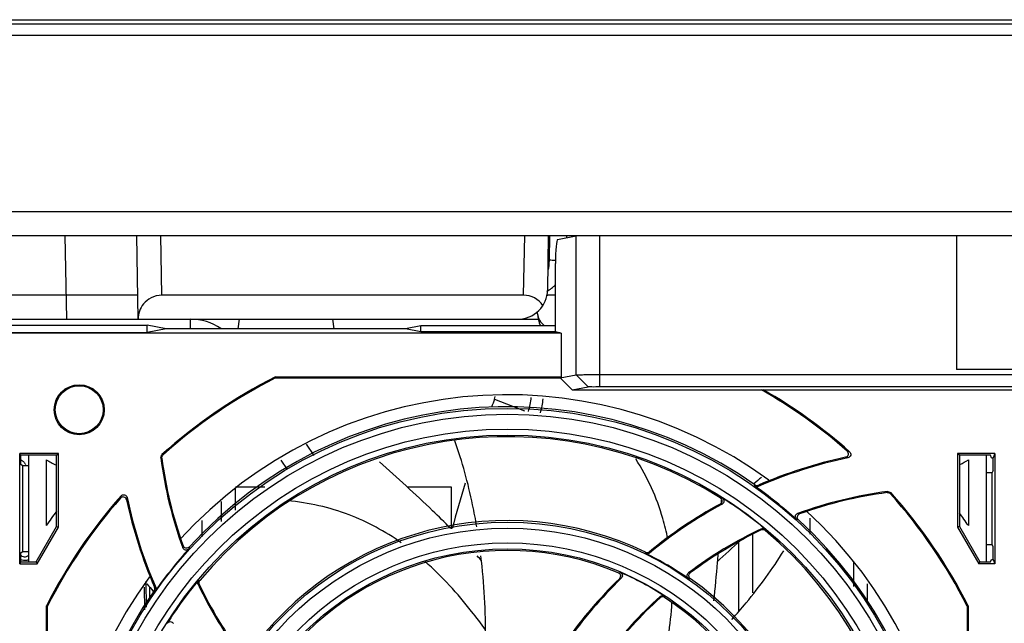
# Model space of a CAD drawing. Header units: millimetres. Extents: x 0 to 3364, y 0 to 2378.
# Tile 3 of 34: x 1458 to 1540, y 459 to 510. Entities that reach past the tile are written whole.
import ezdxf

# ---------------------------------------------------------------- set-up
doc = ezdxf.new("R2010")
doc.units = ezdxf.units.MM
doc.header["$LTSCALE"] = 185.02
doc.layers.add('00_COMPONENTS', color=7, linetype='CONTINUOUS')

msp = doc.modelspace()

# ---------------------------------------------------------------- linework, layer by layer
at = {"layer": '00_COMPONENTS', "color": 7, "linetype": 'CONTINUOUS'}
for p, q in [((1447.081, 509.863), (1634.081, 509.863)), ((1445.081, 493.863), (1617.755, 493.863)), ((1427.081, 491.863), (1613.186, 491.863)), ((1467.756, 484.863), (1467.634, 491.863)), ((1501.95, 487.319), (1502.029, 491.863)), ((1502.772, 491.522), (1504.321, 491.831)), ((1503.529, 491.863), (1503.526, 491.672)), ((1502.6, 483.809), (1502.6, 489.522)), ((1499.942, 486.862), (1469.721, 486.862)), ((1501.89, 486.863), (1501.95, 486.863)), ((1501.108, 485.319), (1501.105, 485.501)), ((1449.573, 484.863), (1501.171, 484.863)), ((1450.881, 484.377), (1468.506, 484.377)), ((1468.506, 483.748), (1468.506, 484.377)), ((1470.081, 484.063), (1468.506, 484.377)), ((1476.184, 484.863), (1476.081, 484.063)), ((1483.979, 484.863), (1484.081, 484.063)), ((1491.35, 484.316), (1490.081, 484.063)), ((1491.35, 483.809), (1491.35, 484.316)), ((1502.6, 484.316), (1491.35, 484.316)), ((1448.831, 483.748), (1468.506, 483.748)), ((1503.081, 483.713), (1448.866, 483.713)), ((1470.081, 484.063), (1468.506, 483.748)), ((1490.081, 484.063), (1470.081, 484.063)), ((1491.35, 483.809), (1490.081, 484.063)), ((1502.6, 483.809), (1491.35, 483.809)), ((1503.081, 483.713), (1502.6, 483.809)), ((1503.081, 483.713), (1503.081, 480.05)), ((1502.994, 479.963), (1504.321, 480.228)), ((1506.314, 480.243), (1573.849, 480.243)), ((1479.21, 480.05), (1503.081, 480.05)), ((1479.231, 479.963), (1479.21, 480.05)), ((1479.231, 479.963), (1502.994, 479.963)), ((1502.994, 479.963), (1503.081, 480.05)), ((1503.998, 478.963), (1502.994, 479.963)), ((1503.998, 478.963), (1505.319, 479.226)), ((1503.998, 478.963), (1519.8, 478.963)), ((1506.314, 479.242), (1573.849, 479.242)), ((1519.8, 478.963), (1519.946, 478.98)), ((1519.946, 478.98), (1560.216, 478.98)), ((1457.935, 473.511), (1457.882, 473.668)), ((1457.882, 464.457), (1457.882, 473.668)), ((1461.087, 473.668), (1457.882, 473.668)), ((1460.93, 473.511), (1461.087, 473.668)), ((1461.087, 467.518), (1461.087, 473.668)), ((1481.779, 474.428), (1482.428, 473.501)), ((1539.28, 473.668), (1536.176, 473.668)), ((1536.333, 473.511), (1536.176, 473.668)), ((1536.176, 473.668), (1536.176, 467.518)), ((1539.28, 473.668), (1539.158, 473.301)), ((1539.28, 473.668), (1539.28, 464.457)), ((1457.935, 473.511), (1457.935, 472.798)), ((1460.93, 473.511), (1457.935, 473.511)), ((1457.935, 472.798), (1458.081, 472.652)), ((1458.581, 473.511), (1458.581, 464.614)), ((1460.081, 473.137), (1460.081, 467.639)), ((1460.93, 467.56), (1460.93, 473.511)), ((1469.639, 473.309), (1469.735, 473.569)), ((1538.935, 473.511), (1536.333, 473.511)), ((1536.333, 473.511), (1536.333, 467.56)), ((1537.081, 473.137), (1537.081, 467.639)), ((1538.581, 464.614), (1538.581, 473.511)), ((1539.004, 473.301), (1538.935, 473.511)), ((1539.004, 473.301), (1539.158, 473.301)), ((1539.158, 473.249), (1539.158, 473.301)), ((1458.081, 472.652), (1458.081, 465.474)), ((1458.081, 472.652), (1458.581, 472.651)), ((1538.581, 472.068), (1539.081, 472.07)), ((1539.142, 472.251), (1539.081, 472.07)), ((1539.081, 466.055), (1539.081, 472.07)), ((1475.879, 468.917), (1475.881, 470.722)), ((1475.881, 470.863), (1478.335, 470.863)), ((1490.281, 470.863), (1493.881, 470.863)), ((1493.881, 470.863), (1493.886, 467.368)), ((1530.344, 470.487), (1530.605, 470.39)), ((1474.683, 469.661), (1474.685, 467.971)), ((1516.458, 469.436), (1516.466, 469.598)), ((1516.466, 469.598), (1516.476, 469.784)), ((1473.081, 468.059), (1473.081, 466.701)), ((1523.876, 466.925), (1523.878, 468.263)), ((1459.229, 464.614), (1460.93, 467.56)), ((1459.32, 464.457), (1461.087, 467.518)), ((1460.93, 467.56), (1461.087, 467.518)), ((1536.333, 467.56), (1536.176, 467.518)), ((1536.176, 467.518), (1537.943, 464.457)), ((1536.333, 467.56), (1538.034, 464.614)), ((1517.888, 466.235), (1517.896, 460.482)), ((1519.069, 462.035), (1519.076, 466.911)), ((1457.935, 465.327), (1458.081, 465.474)), ((1458.081, 465.474), (1458.581, 465.474)), ((1538.581, 466.057), (1539.081, 466.055)), ((1539.142, 465.874), (1539.081, 466.055)), ((1457.935, 464.614), (1457.882, 464.457)), ((1457.935, 465.327), (1457.935, 464.614)), ((1457.935, 464.614), (1459.229, 464.614)), ((1459.229, 464.614), (1459.32, 464.457)), ((1527.49, 464.651), (1527.493, 462.552)), ((1538.034, 464.614), (1537.943, 464.457)), ((1538.034, 464.614), (1538.935, 464.614)), ((1538.935, 464.614), (1539.004, 464.824)), ((1539.004, 464.824), (1539.158, 464.824)), ((1539.158, 464.824), (1539.158, 464.876)), ((1539.158, 464.824), (1539.28, 464.457)), ((1457.882, 464.457), (1459.32, 464.457)), ((1539.28, 464.457), (1537.943, 464.457)), ((1468.39, 462.99), (1468.409, 460.829)), ((1468.308, 460.623), (1468.291, 462.491)), ((1528.668, 461.131), (1528.67, 462.784)), ((1460.094, 422.191), (1460.094, 460.934)), ((1460.181, 460.913), (1460.094, 460.934)), ((1460.181, 422.212), (1460.181, 460.913)), ((1536.981, 460.913), (1537.069, 460.934)), ((1536.981, 460.913), (1536.981, 422.212)), ((1537.069, 460.934), (1537.069, 422.191))]:
    msp.add_line(p, q, dxfattribs=at)
at = {"layer": '00_COMPONENTS', "color": 9, "linetype": 'CONTINUOUS'}
for p, q in [((1451.695, 509.521), (1634.437, 509.521)), ((1451.711, 508.575), (1634.436, 508.575)), ((1461.635, 491.863), (1461.757, 484.863)), ((1469.721, 486.862), (1469.633, 491.863)), ((1499.942, 486.862), (1500.029, 491.863)), ((1502.1, 491.863), (1502.064, 489.81)), ((1504.321, 480.228), (1504.321, 491.831)), ((1506.314, 479.242), (1506.314, 491.863)), ((1501.993, 489.81), (1502.064, 489.81)), ((1502.064, 489.81), (1502.064, 489.804)), ((1472.131, 484.063), (1472.131, 484.863)), ((1504.321, 480.228), (1505.319, 479.226)), ((1497.513, 478.198), (1500.02, 477.218)), ((1527.159, 473.809), (1526.97, 473.86)), ((1469.732, 473.274), (1469.639, 473.309)), ((1469.828, 473.535), (1469.735, 473.569)), ((1527.022, 473.293), (1526.835, 473.343)), ((1519.239, 470.939), (1519.249, 471.039)), ((1519.53, 470.91), (1519.54, 471.009)), ((1530.309, 470.394), (1530.344, 470.487)), ((1530.571, 470.297), (1530.605, 470.39)), ((1466.317, 470.12), (1466.266, 469.931)), ((1466.833, 469.983), (1466.783, 469.796)), ((1516.356, 469.958), (1516.53, 469.952)), ((1516.342, 469.443), (1516.513, 469.437)), ((1522.89, 468.116), (1522.725, 468.148)), ((1522.991, 468.617), (1522.824, 468.65)), ((1519.795, 467.38), (1519.781, 467.277)), ((1520.114, 467.339), (1520.102, 467.236)), ((1471.509, 465.953), (1471.477, 465.786)), ((1472.011, 465.853), (1471.979, 465.687)), ((1510.134, 465.314), (1510.123, 465.417)), ((1510.455, 465.352), (1510.442, 465.455)), ((1472.787, 463.075), (1472.891, 463.063)), ((1507.846, 463.702), (1508.003, 463.731)), ((1507.94, 463.213), (1508.095, 463.241)), ((1513.861, 463.692), (1513.711, 463.689)), ((1513.868, 463.209), (1513.72, 463.206)), ((1468.695, 462.495), (1468.704, 461.426)), ((1469.189, 462.197), (1469.089, 462.208)), ((1469.218, 462.488), (1469.119, 462.498)), ((1472.747, 462.755), (1472.85, 462.742)), ((1511.343, 461.732), (1511.351, 461.621)), ((1511.706, 461.76), (1511.715, 461.65))]:
    msp.add_line(p, q, dxfattribs=at)
at = {"layer": '00_COMPONENTS', "color": 3, "linetype": 'CONTINUOUS'}
for p, q in [((1536.081, 491.863), (1536.081, 480.663)), ((1544.081, 480.663), (1536.081, 480.663)), ((1479.66, 473.097), (1480.193, 472.335))]:
    msp.add_line(p, q, dxfattribs=at)
at = {"layer": '00_COMPONENTS', "color": 4, "linetype": 'CONTINUOUS'}
for p, q in [((1467.721, 486.863), (1450.381, 486.863)), ((1502.6, 486.863), (1501.95, 486.863))]:
    msp.add_line(p, q, dxfattribs=at)
at = {"layer": '00_COMPONENTS', "color": 7, "linetype": 'CONTINUOUS'}
for radius in [2.087, 2]:
    msp.add_circle((1462.831, 477.313), radius, dxfattribs=at)
at = {"layer": '00_COMPONENTS', "color": 9, "linetype": 'CONTINUOUS'}
for radius in [35.865, 35.367, 34.133, 33.635, 26.365, 25.867, 24.633, 24.135]:
    msp.add_circle((1498.581, 441.563), radius, dxfattribs=at)
for centre, radius, start, end in [((1503.947, 724.49), 234.688, 269.54048, 269.67325), ((1458.285, 465.502), 0.761, 284.7437, 294.60302)]:
    msp.add_arc(centre, radius, start, end, dxfattribs=at)
at = {"layer": '00_COMPONENTS', "color": 7, "linetype": 'CONTINUOUS'}
for centre, radius, start, end in [((1500.494, 489.863), 3, 297.48481, 314.99161), ((1499.45, 487.363), 2.5, 270, 359), ((1503.608, 485.363), 2.5, 181, 204.81967), ((1472.131, 480.363), 4.5, 55.8111, 90), ((1498.581, 441.563), 43.087, 116.71669, 132.02661), ((1498.581, 441.563), 43, 116.74436, 131.965), ((1498.581, 441.563), 37, 53.85085, 137.64119), ((1498.581, 441.563), 43, 48.68534, 60.43163), ((1498.581, 441.563), 43.087, 48.45183, 60.27399), ((1591.581, 441.427), 101, 158.64965, 159.05698), ((1496.581, 478.563), 1, 338.64965, 350.76291), ((1496.581, 478.563), 4, 339.73535, 356.80416), ((1496.581, 478.563), 5, 342.31364, 356.15362), ((1498.581, 441.563), 36, 54.96397, 137.5646), ((1498.581, 441.563), 33.5, 57.95399, 140.07458), ((1462.831, 477.313), 5, 236.63299, 247.20985), ((1504.435, 477.822), 35.087, 187.38979, 200.06188), ((1504.435, 477.822), 35, 187.46559, 199.823), ((1534.859, 435.691), 38.41, 101.77284, 113.52096), ((1534.859, 435.691), 38.498, 102.03362, 113.44753), ((1534.331, 477.313), 5, 294.02887, 303.36701), ((1591.581, 441.427), 101, 162.86157, 165.09798), ((1583.609, 393.366), 101, 129.17333, 129.64868), ((1498.581, 441.563), 35.913, 47.75492, 54.88548), ((1534.859, 435.691), 35.087, 97.39246, 110.05958), ((1534.859, 435.691), 35, 97.46832, 109.82088), ((1498.581, 441.563), 43.087, 26.71669, 41.99363), ((1498.581, 441.563), 43.087, 138.48758, 153.28331), ((1498.581, 441.563), 43, 138.72125, 153.25564), ((1504.435, 477.822), 38.498, 192.03667, 203.45521), ((1504.435, 477.822), 38.41, 191.7757, 203.52859), ((1498.581, 441.563), 33.587, 50.12561, 57.69706), ((1498.581, 441.563), 43, 26.74436, 41.93197), ((1498.581, 441.563), 46.5, 144.08212, 145.88944), ((1534.859, 435.691), 38.498, 118.75308, 129.3615), ((1534.859, 435.691), 38.41, 118.52991, 129.44539), ((1498.581, 441.563), 37, 323.89591, 47.60155), ((1498.581, 441.563), 46.5, 34.11056, 35.70494), ((1498.581, 441.563), 26.5, 64.18253, 144.82455), ((1498.581, 441.563), 36, 325.00804, 47.52331), ((1534.859, 435.691), 35.087, 115.42515, 127.06383), ((1534.859, 435.691), 35, 115.51776, 126.86549), ((1498.581, 441.563), 33.5, 328.00256, 50.02883), ((1583.609, 393.366), 98.153, 131.90964, 133.46198), ((1498.581, 441.563), 35.913, 137.79639, 144.92961), ((1498.581, 441.563), 24, 67.29109, 146.88546), ((1436.422, 409.583), 81.488, 42.57026, 42.95514), ((1498.581, 441.563), 26.413, 55.02842, 64.06103), ((1407.869, 473.519), 108.635, 353.57621, 355.27642), ((1388.61, 475.21), 127.968, 355.23169, 355.54321), ((1498.581, 441.563), 37, 143.89591, 227.60155), ((1498.581, 441.563), 33.587, 140.17129, 147.74544), ((1534.859, 435.691), 38.498, 134.3675, 144.50973), ((1534.859, 435.691), 38.41, 134.17014, 144.60209), ((1498.581, 441.563), 24.087, 56.98428, 66.97296), ((1498.581, 441.563), 26.5, 334.24252, 54.76763), ((1498.581, 441.563), 36, 145.00804, 227.52331), ((1546.778, 526.59), 101, 219.17333, 219.65257), ((1504.435, 477.822), 35.087, 205.42931, 217.07157), ((1504.435, 477.822), 35, 205.52185, 216.87305), ((1534.859, 435.691), 35.087, 132.08336, 143.13748), ((1534.859, 435.691), 35, 132.19454, 142.97326), ((1498.581, 441.563), 24, 337.35826, 56.8216)]:
    msp.add_arc(centre, radius, start, end, dxfattribs=at)
for centre, major_axis, ratio, start_param, end_param in [((1502.775, 489.522), (0, 2), 0.087489, 0.017453, 1.570796), ((1499.906, 484.862), (1.439, 1.414), 0.982398, -0.168592, 0.785246), ((1539.141, 473.249), (0, 1), 0.017455, -3.089233, -1.570796), ((1539.141, 464.876), (0, 1), 0.017455, -1.570796, -0.05236)]:
    msp.add_ellipse(centre, major_axis=major_axis, ratio=ratio, start_param=start_param, end_param=end_param, dxfattribs=at)
at = {"layer": '00_COMPONENTS', "color": 9, "linetype": 'CONTINUOUS'}
for points, knots in [([(1502.064, 489.804), (1502.064, 489.738), (1502.055, 489.475), (1502.023, 489.212), (1501.987, 489.018)], [0, 0, 0, 0, 0.251997, 1, 1, 1, 1]), ([(1501.108, 485.319), (1501.111, 485.133), (1501.234, 484.734), (1501.52, 484.442), (1501.688, 484.314)], [0, 0, 0, 0, 0.468318, 1, 1, 1, 1]), ([(1457.941, 473.122), (1457.965, 473.115), (1458.013, 473.097), (1458.058, 473.073), (1458.079, 473.059)], [0, 0, 0, 0, 0.498357, 1, 1, 1, 1]), ([(1458.079, 473.059), (1458.11, 473.04), (1458.167, 472.995), (1458.215, 472.941), (1458.237, 472.912)], [0, 0, 0, 0, 0.496428, 1, 1, 1, 1]), ([(1458.237, 472.912), (1458.256, 472.887), (1458.291, 472.832), (1458.318, 472.774), (1458.329, 472.744)], [0, 0, 0, 0, 0.50133, 1, 1, 1, 1]), ([(1511.973, 466.546), (1511.862, 467.114), (1511.301, 469.447), (1510.284, 471.668), (1509.31, 473.205)], [0, 0, 0, 0, 0.241217, 1, 1, 1, 1]), ([(1489.722, 466.205), (1488.374, 467.152), (1485.35, 468.795), (1481.983, 469.555), (1480.237, 469.72)], [0, 0, 0, 0, 0.484243, 1, 1, 1, 1]), ([(1457.917, 465.188), (1457.935, 465.168), (1457.975, 465.13), (1458.02, 465.1), (1458.043, 465.087)], [0, 0, 0, 0, 0.500402, 1, 1, 1, 1]), ([(1458.438, 465.071), (1458.469, 465.084), (1458.529, 465.115), (1458.584, 465.156), (1458.609, 465.178)], [0, 0, 0, 0, 0.50078, 1, 1, 1, 1]), ([(1496.756, 458.939), (1496.381, 459.46), (1494.857, 461.493), (1493.134, 463.387), (1491.707, 464.639)], [0, 0, 0, 0, 0.252918, 1, 1, 1, 1]), ([(1511.022, 453.83), (1511.194, 454.441), (1511.825, 456.869), (1512.228, 459.365), (1512.323, 461.238)], [0, 0, 0, 0, 0.252877, 1, 1, 1, 1])]:
    msp.add_open_spline(points, degree=3, knots=knots, dxfattribs=at)
at = {"layer": '00_COMPONENTS', "color": 7, "linetype": 'CONTINUOUS'}
for points, knots in [([(1469.721, 486.862), (1469.415, 486.862), (1468.833, 486.726), (1468.184, 486.205), (1467.823, 485.554), (1467.752, 485.087), (1467.756, 484.863)], [0, 0, 0, 0, 0.295303, 0.553652, 0.783149, 1, 1, 1, 1]), ([(1504.321, 480.228), (1504.387, 480.235), (1504.602, 480.232), (1505.265, 480.247), (1505.863, 480.243), (1506.314, 480.243)], [0, 0, 0, 0, 0.099753, 0.321894, 1, 1, 1, 1]), ([(1505.319, 479.226), (1505.424, 479.247), (1505.759, 479.227), (1506.089, 479.242), (1506.314, 479.242)], [0, 0, 0, 0, 0.321995, 1, 1, 1, 1]), ([(1496.029, 467.537), (1495.926, 468.153), (1495.469, 470.576), (1494.817, 472.965), (1494.203, 474.702)], [0, 0, 0, 0, 0.25316, 1, 1, 1, 1]), ([(1526.832, 473.342), (1526.935, 473.364), (1527.13, 473.542), (1527.047, 473.792), (1526.968, 473.861)], [0, 0, 0, 0, 0.500026, 1, 1, 1, 1]), ([(1527.159, 473.809), (1527.238, 473.74), (1527.321, 473.49), (1527.124, 473.314), (1527.022, 473.293)], [0, 0, 0, 0, 0.499991, 1, 1, 1, 1]), ([(1493.838, 467.415), (1493.343, 467.91), (1491.409, 469.805), (1489.408, 471.631), (1487.905, 472.964)], [0, 0, 0, 0, 0.258239, 1, 1, 1, 1]), ([(1466.784, 469.794), (1466.762, 469.896), (1466.584, 470.092), (1466.334, 470.008), (1466.265, 469.929)], [0, 0, 0, 0, 0.500026, 1, 1, 1, 1]), ([(1466.317, 470.12), (1466.386, 470.199), (1466.636, 470.283), (1466.812, 470.086), (1466.833, 469.983)], [0, 0, 0, 0, 0.499991, 1, 1, 1, 1]), ([(1516.356, 469.958), (1516.44, 469.905), (1516.557, 469.694), (1516.428, 469.49), (1516.342, 469.443)], [0, 0, 0, 0, 0.499999, 1, 1, 1, 1]), ([(1516.53, 469.952), (1516.614, 469.899), (1516.733, 469.687), (1516.6, 469.484), (1516.513, 469.437)], [0, 0, 0, 0, 0.499922, 1, 1, 1, 1]), ([(1522.725, 468.148), (1522.653, 468.214), (1522.572, 468.438), (1522.732, 468.616), (1522.824, 468.65)], [0, 0, 0, 0, 0.499858, 1, 1, 1, 1]), ([(1522.89, 468.116), (1522.818, 468.182), (1522.741, 468.406), (1522.899, 468.584), (1522.991, 468.617)], [0, 0, 0, 0, 0.500001, 1, 1, 1, 1]), ([(1471.979, 465.687), (1471.913, 465.615), (1471.688, 465.534), (1471.51, 465.694), (1471.477, 465.786)], [0, 0, 0, 0, 0.499857, 1, 1, 1, 1]), ([(1472.011, 465.853), (1471.945, 465.78), (1471.72, 465.703), (1471.542, 465.861), (1471.509, 465.953)], [0, 0, 0, 0, 0.500001, 1, 1, 1, 1]), ([(1517.338, 459.817), (1517.741, 460.268), (1519.299, 462.082), (1520.717, 464.018), (1521.668, 465.53)], [0, 0, 0, 0, 0.253056, 1, 1, 1, 1]), ([(1507.846, 463.702), (1507.933, 463.666), (1508.078, 463.493), (1508.007, 463.279), (1507.94, 463.213)], [0, 0, 0, 0, 0.499999, 1, 1, 1, 1]), ([(1508.003, 463.731), (1508.09, 463.694), (1508.236, 463.521), (1508.162, 463.307), (1508.095, 463.241)], [0, 0, 0, 0, 0.50003, 1, 1, 1, 1]), ([(1513.72, 463.206), (1513.646, 463.258), (1513.542, 463.444), (1513.639, 463.635), (1513.711, 463.689)], [0, 0, 0, 0, 0.500072, 1, 1, 1, 1]), ([(1513.868, 463.209), (1513.794, 463.261), (1513.692, 463.448), (1513.789, 463.638), (1513.861, 463.692)], [0, 0, 0, 0, 0.5, 1, 1, 1, 1]), ([(1470.177, 459.488), (1470.23, 459.571), (1470.441, 459.691), (1470.645, 459.558), (1470.692, 459.471)], [0, 0, 0, 0, 0.499922, 1, 1, 1, 1])]:
    msp.add_open_spline(points, degree=3, knots=knots, dxfattribs=at)
for points in [[(1469.732, 473.274), (1469.72, 473.366), (1469.759, 473.473), (1469.828, 473.535)], [(1519.53, 470.91), (1519.44, 470.871), (1519.318, 470.883), (1519.239, 470.939)], [(1519.249, 471.039), (1519.329, 470.983), (1519.45, 470.971), (1519.54, 471.009)], [(1530.309, 470.394), (1530.401, 470.406), (1530.509, 470.366), (1530.571, 470.297)], [(1520.102, 467.235), (1520.019, 467.305), (1519.878, 467.323), (1519.78, 467.276)], [(1519.795, 467.38), (1519.892, 467.426), (1520.032, 467.408), (1520.114, 467.339)], [(1510.122, 465.417), (1510.219, 465.371), (1510.36, 465.387), (1510.443, 465.456)], [(1496.766, 458.154), (1496.775, 460.477), (1496.653, 462.804), (1496.378, 465.11)], [(1510.455, 465.352), (1510.372, 465.284), (1510.231, 465.267), (1510.134, 465.314)], [(1472.747, 462.755), (1472.701, 462.852), (1472.719, 462.993), (1472.787, 463.075)], [(1472.891, 463.063), (1472.822, 462.98), (1472.804, 462.839), (1472.851, 462.741)], [(1469.089, 462.207), (1469.145, 462.287), (1469.157, 462.409), (1469.118, 462.499)], [(1469.218, 462.488), (1469.257, 462.399), (1469.245, 462.277), (1469.189, 462.197)], [(1511.343, 461.732), (1511.433, 461.813), (1511.604, 461.827), (1511.706, 461.76)], [(1511.716, 461.649), (1511.614, 461.716), (1511.441, 461.703), (1511.35, 461.621)]]:
    msp.add_open_spline(points, degree=3, dxfattribs=at)
at = {"layer": '00_COMPONENTS', "color": 9, "linetype": 'CONTINUOUS'}
for points in [[(1457.907, 464.83), (1458.077, 464.741), (1458.293, 464.717), (1458.479, 464.766)], [(1458.043, 465.087), (1458.158, 465.023), (1458.316, 465.021), (1458.438, 465.071)]]:
    msp.add_open_spline(points, degree=3, dxfattribs=at)

doc.saveas('drawing.dxf')
